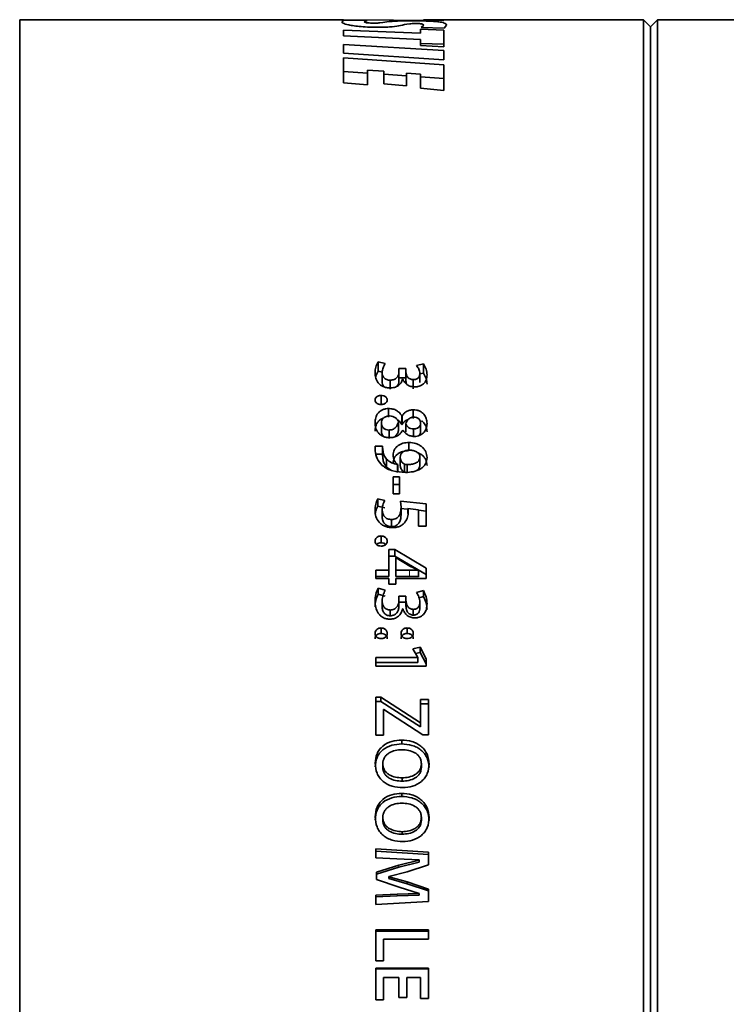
# Model space of a CAD drawing. Header units: millimetres. Extents: x 0 to 1118, y 0 to 864.
# Tile 4 of 85: x 87 to 104, y 180 to 203. Entities that reach past the tile are written whole.
import ezdxf

# ---------------------------------------------------------------- set-up
doc = ezdxf.new("R2010")
doc.units = ezdxf.units.MM

msp = doc.modelspace()

# ---------------------------------------------------------------- linework, layer by layer
at = {"color": 7, "linetype": 'Continuous', "lineweight": 35}
for p, q in [((94.86, 203.459), (87.277, 203.459)), ((87.277, 157.126), (87.277, 203.459)), ((94.814, 203.413), (94.863, 203.447)), ((97.207, 203.44), (94.86, 203.456)), ((94.863, 203.447), (95.407, 203.443)), ((101.877, 203.459), (96.733, 203.459)), ((96.733, 203.459), (96.866, 203.459)), ((96.866, 203.459), (97.207, 203.44)), ((102.043, 203.293), (101.877, 203.459)), ((101.877, 157.126), (101.877, 203.459)), ((102.21, 203.459), (102.043, 203.293)), ((105.141, 203.459), (102.21, 203.459)), ((102.21, 157.126), (102.21, 203.459)), ((94.86, 203.08), (94.86, 203.216)), ((94.86, 203.216), (96.657, 203.145)), ((95.407, 203.443), (95.338, 203.41)), ((96.657, 203.234), (97.208, 203.214)), ((96.657, 203.145), (96.657, 203.234)), ((96.672, 203.275), (96.735, 203.329)), ((97.214, 203.258), (96.672, 203.275)), ((97.207, 203.44), (97.207, 203.44)), ((97.208, 202.824), (97.208, 203.214)), ((97.266, 203.329), (97.214, 203.258)), ((102.043, 157.293), (102.043, 203.293)), ((96.656, 202.995), (94.86, 203.08)), ((96.656, 202.856), (96.656, 202.995)), ((94.86, 202.879), (97.208, 202.741)), ((94.86, 202.678), (94.86, 202.879)), ((97.208, 202.824), (96.656, 202.856)), ((96.657, 202.903), (97.208, 202.884)), ((97.207, 202.52), (94.86, 202.678)), ((94.86, 202.57), (97.208, 202.401)), ((94.86, 201.983), (94.86, 202.57)), ((97.208, 202.52), (97.208, 202.741)), ((97.208, 202.52), (97.207, 202.52)), ((97.208, 201.805), (97.208, 202.401)), ((94.86, 202.249), (95.42, 202.209)), ((95.42, 201.934), (95.42, 202.282)), ((95.799, 202.252), (95.42, 202.282)), ((95.799, 201.957), (95.799, 202.252)), ((95.799, 202.183), (96.328, 202.145)), ((96.328, 201.91), (96.328, 202.209)), ((96.658, 202.182), (96.328, 202.209)), ((96.658, 201.856), (96.658, 202.182)), ((96.658, 202.122), (97.208, 202.083)), ((95.42, 201.934), (94.86, 201.983)), ((96.328, 201.91), (95.799, 201.957)), ((97.208, 201.805), (96.658, 201.856)), ((95.835, 195.413), (95.671, 195.452)), ((95.671, 195.234), (95.671, 195.452)), ((96.727, 195.407), (96.567, 195.368)), ((96.727, 195.19), (96.727, 195.407)), ((95.762, 195.213), (95.671, 195.234)), ((95.761, 194.992), (95.761, 195.207)), ((96.319, 195.295), (96.154, 195.295)), ((96.154, 195.215), (96.154, 195.295)), ((96.154, 195), (96.154, 195.215)), ((96.319, 195.218), (96.319, 195.295)), ((96.319, 195.079), (96.319, 195.295)), ((96.319, 195.003), (96.319, 195.218)), ((96.727, 195.19), (96.644, 195.17)), ((96.644, 194.968), (96.644, 195.183)), ((95.952, 194.811), (95.952, 195.023)), ((96.319, 195.079), (96.154, 195.079)), ((96.24, 195.044), (96.244, 195.044)), ((96.319, 195.003), (96.319, 195.079)), ((96.491, 194.824), (96.491, 195.036)), ((95.737, 194.461), (95.737, 194.667)), ((95.911, 194.157), (95.911, 194.36)), ((96.491, 194.13), (96.491, 194.332)), ((95.744, 194.021), (95.744, 193.823)), ((96.146, 194.041), (96.146, 193.843)), ((96.227, 194.186), (96.221, 194.186)), ((96.221, 193.987), (96.221, 194.186)), ((96.227, 193.986), (96.227, 194.186)), ((96.313, 194.003), (96.313, 193.806)), ((96.661, 194.021), (96.661, 193.823)), ((95.922, 193.857), (95.922, 193.661)), ((96.227, 193.986), (96.221, 193.987)), ((96.242, 193.855), (96.247, 193.855)), ((96.493, 193.883), (96.493, 193.687)), ((96.388, 193.376), (96.388, 193.567)), ((95.773, 193.481), (95.596, 193.481)), ((95.596, 193.481), (95.599, 193.372)), ((95.771, 193.452), (95.771, 193.263)), ((95.777, 193.381), (95.773, 193.481)), ((95.773, 193.292), (95.596, 193.292)), ((95.777, 193.193), (95.773, 193.292)), ((95.865, 192.992), (95.865, 193.177)), ((96.184, 193.222), (96.184, 193.036)), ((96.645, 193.222), (96.645, 193.036)), ((95.964, 192.92), (95.865, 192.992)), ((96.125, 193.051), (96.123, 193.048)), ((96.123, 192.864), (96.123, 193.048)), ((96.125, 192.868), (96.125, 193.051)), ((96.282, 193.059), (96.282, 192.875)), ((96.346, 193.048), (96.346, 192.864)), ((96.168, 192.762), (96.018, 192.762)), ((96.018, 192.365), (96.018, 192.762)), ((96.168, 192.365), (96.168, 192.762)), ((96.168, 192.583), (96.018, 192.583)), ((95.824, 192.212), (95.66, 192.251)), ((95.66, 192.079), (95.66, 192.251)), ((96.018, 192.365), (96.168, 192.365)), ((96.795, 192.128), (96.193, 192.196)), ((96.193, 192.196), (96.204, 192.056)), ((95.824, 192.04), (95.66, 192.079)), ((95.761, 191.818), (95.761, 191.986)), ((96.351, 192.007), (96.193, 192.025)), ((96.204, 191.887), (96.204, 192.056)), ((96.366, 192.023), (96.611, 191.993)), ((96.366, 191.908), (96.366, 192.023)), ((96.611, 191.605), (96.611, 191.993)), ((96.795, 191.958), (96.611, 191.979)), ((96.795, 191.605), (96.795, 192.128)), ((95.979, 191.598), (95.979, 191.763)), ((96.611, 191.605), (96.795, 191.605)), ((95.737, 191.219), (95.737, 191.378)), ((96.06, 191.059), (95.916, 191.059)), ((95.916, 190.58), (95.916, 191.059)), ((96.795, 190.628), (96.06, 191.059)), ((96.06, 191.059), (96.06, 190.905)), ((96.06, 190.905), (95.916, 190.905)), ((96.795, 190.479), (96.06, 190.905)), ((96.083, 190.58), (96.083, 190.869)), ((96.083, 190.869), (96.087, 190.868)), ((96.087, 190.868), (96.411, 190.674)), ((95.611, 190.387), (95.611, 190.58)), ((95.916, 190.58), (95.611, 190.58)), ((95.916, 190.58), (95.916, 190.432)), ((96.405, 190.58), (96.083, 190.58)), ((96.083, 190.58), (96.083, 190.432)), ((96.411, 190.674), (96.611, 190.58)), ((96.611, 190.58), (96.611, 190.574)), ((96.611, 190.574), (96.611, 190.426)), ((96.795, 190.387), (96.795, 190.628)), ((95.916, 190.432), (95.611, 190.432)), ((95.611, 190.387), (95.916, 190.387)), ((95.916, 190.249), (95.916, 190.387)), ((96.405, 190.432), (96.083, 190.432)), ((96.083, 190.249), (96.083, 190.387)), ((96.083, 190.387), (96.795, 190.387)), ((95.835, 190.11), (95.671, 190.157)), ((95.671, 190.015), (95.671, 190.157)), ((95.916, 190.249), (96.083, 190.249)), ((96.727, 190.103), (96.567, 190.056)), ((96.727, 189.961), (96.727, 190.103)), ((95.835, 189.969), (95.671, 190.015)), ((95.761, 189.726), (95.761, 189.864)), ((96.319, 189.968), (96.154, 189.968)), ((96.154, 189.873), (96.154, 189.968)), ((96.154, 189.735), (96.154, 189.873)), ((96.319, 189.876), (96.319, 189.968)), ((96.319, 189.829), (96.319, 189.968)), ((96.319, 189.739), (96.319, 189.876)), ((96.727, 189.961), (96.627, 189.933)), ((95.952, 189.511), (95.952, 189.645)), ((96.319, 189.829), (96.154, 189.829)), ((96.24, 189.67), (96.244, 189.67)), ((96.319, 189.739), (96.319, 189.829)), ((96.491, 189.526), (96.491, 189.661)), ((96.644, 189.697), (96.644, 189.835)), ((95.736, 189.097), (95.736, 189.225)), ((96.346, 189.097), (96.346, 189.225)), ((96.653, 188.775), (96.483, 188.739)), ((96.483, 188.739), (96.593, 188.536)), ((96.795, 188.506), (96.653, 188.775)), ((96.653, 188.653), (96.653, 188.775)), ((96.593, 188.533), (95.611, 188.533)), ((95.611, 188.329), (95.611, 188.533)), ((96.653, 188.653), (96.542, 188.63)), ((96.593, 188.533), (96.593, 188.536)), ((96.593, 188.414), (96.593, 188.533)), ((96.795, 188.387), (96.653, 188.653)), ((96.795, 188.329), (96.795, 188.506)), ((96.593, 188.414), (95.611, 188.414)), ((95.611, 188.329), (96.795, 188.329)), ((95.734, 187.608), (95.611, 187.608)), ((95.611, 186.72), (95.611, 187.608)), ((96.656, 187.008), (95.734, 187.608)), ((95.734, 187.502), (95.734, 187.608)), ((96.846, 187.554), (96.661, 187.554)), ((96.661, 187.008), (96.661, 187.554)), ((96.846, 186.728), (96.846, 187.554)), ((95.734, 187.502), (95.611, 187.502)), ((96.656, 186.911), (95.734, 187.502)), ((95.795, 187.321), (95.803, 187.321)), ((95.795, 186.72), (95.795, 187.321)), ((95.803, 187.321), (96.716, 186.728)), ((96.846, 187.449), (96.661, 187.449)), ((96.661, 187.008), (96.656, 187.008)), ((96.656, 186.911), (96.656, 187.008)), ((96.661, 186.911), (96.656, 186.911)), ((96.661, 186.911), (96.661, 187.008)), ((95.611, 186.72), (95.795, 186.72)), ((96.716, 186.728), (96.846, 186.728)), ((96.219, 186.513), (96.219, 186.604)), ((95.777, 186.047), (95.777, 185.965)), ((96.68, 186.048), (96.68, 185.965)), ((96.232, 185.719), (96.232, 185.641)), ((96.219, 185.283), (96.219, 185.356)), ((95.777, 184.792), (95.777, 184.727)), ((96.68, 184.792), (96.68, 184.727)), ((96.232, 184.459), (96.232, 184.399)), ((96.844, 183.976), (95.611, 184.057)), ((95.611, 183.849), (95.611, 184.057)), ((96.844, 183.923), (95.611, 184.003)), ((96.844, 183.682), (96.844, 183.976)), ((95.611, 183.849), (96.105, 183.822)), ((96.151, 183.673), (95.626, 183.51)), ((96.105, 183.822), (96.629, 183.8)), ((96.629, 183.796), (96.151, 183.673)), ((96.629, 183.746), (96.151, 183.625)), ((96.346, 183.523), (96.844, 183.682)), ((96.629, 183.8), (96.629, 183.796)), ((96.629, 183.746), (96.629, 183.796)), ((96.151, 183.625), (95.626, 183.464)), ((95.626, 183.338), (95.626, 183.51)), ((95.919, 183.411), (96.346, 183.523)), ((95.919, 183.405), (95.919, 183.411)), ((95.919, 183.366), (95.919, 183.411)), ((96.348, 183.284), (95.919, 183.405)), ((95.919, 183.36), (95.919, 183.405)), ((95.626, 183.338), (96.158, 183.16)), ((95.919, 183.36), (95.919, 183.366)), ((96.348, 183.241), (95.919, 183.36)), ((96.844, 183.115), (96.348, 183.284)), ((96.348, 183.241), (96.348, 183.284)), ((96.844, 183.074), (96.348, 183.241)), ((96.113, 182.994), (95.611, 182.971)), ((95.611, 182.753), (95.611, 182.971)), ((96.113, 182.956), (95.611, 182.932)), ((96.629, 183.009), (96.113, 182.994)), ((96.629, 182.97), (96.113, 182.956)), ((96.158, 183.16), (96.629, 183.014)), ((96.629, 183.014), (96.629, 183.009)), ((96.629, 182.97), (96.629, 183.009)), ((96.844, 182.824), (96.844, 183.115)), ((95.611, 182.753), (96.844, 182.824)), ((96.846, 182.159), (95.611, 182.159)), ((95.611, 181.435), (95.611, 182.159)), ((96.846, 182.132), (95.611, 182.132)), ((96.846, 181.941), (96.846, 182.159)), ((95.795, 181.941), (96.846, 181.941)), ((95.795, 181.435), (95.795, 181.941)), ((95.611, 181.435), (95.795, 181.435)), ((96.846, 181.262), (95.611, 181.262)), ((95.611, 180.525), (95.611, 181.262)), ((96.846, 181.248), (95.611, 181.248)), ((96.846, 180.552), (96.846, 181.262)), ((95.795, 180.525), (95.795, 181.044)), ((95.795, 181.044), (96.154, 181.044)), ((96.154, 180.58), (96.154, 181.044)), ((96.337, 180.58), (96.337, 181.044)), ((96.337, 181.044), (96.661, 181.044)), ((96.661, 180.552), (96.661, 181.044)), ((95.611, 180.525), (95.795, 180.525)), ((96.154, 180.58), (96.337, 180.58)), ((96.661, 180.552), (96.846, 180.552))]:
    msp.add_line(p, q, dxfattribs=at)
at = {"color": 7, "linetype": 'Continuous', "lineweight": 18}
for p, q in [((95.777, 193.193), (95.777, 193.381)), ((96.405, 190.58), (96.405, 190.432)), ((96.151, 183.625), (96.151, 183.673)), ((96.113, 182.956), (96.113, 182.994))]:
    msp.add_line(p, q, dxfattribs=at)
at = {"color": 7, "linetype": 'Continuous', "lineweight": 35}
for points, knots in [([(95.705, 203.282), (95.628, 203.282), (95.472, 203.284), (95.262, 203.296), (95.093, 203.315), (94.934, 203.344), (94.831, 203.38), (94.819, 203.402), (94.814, 203.413)], [0, 0, 0, 0, 0.1250973, 0.2501961, 0.3698144, 0.5003975, 0.7500006, 1, 1, 1, 1]), ([(95.338, 203.41), (95.343, 203.403), (95.349, 203.395), (95.414, 203.386), (95.459, 203.382), (95.517, 203.379), (95.562, 203.379), (95.585, 203.378)], [0, 0, 0, 0, 0.499251, 0.631329, 0.749973, 0.874997, 1, 1, 1, 1]), ([(95.585, 203.378), (95.598, 203.379), (95.624, 203.379), (95.669, 203.381), (95.797, 203.393), (95.867, 203.409), (96.01, 203.422), (96.119, 203.428), (96.259, 203.432), (96.362, 203.432), (96.414, 203.433)], [0, 0, 0, 0, 0.03119, 0.062414, 0.124823, 0.500344, 0.62552, 0.75049, 0.875209, 1, 1, 1, 1]), ([(96.541, 203.37), (96.528, 203.37), (96.502, 203.37), (96.454, 203.368), (96.315, 203.355), (96.23, 203.327), (96.046, 203.297), (95.863, 203.283), (95.758, 203.282), (95.705, 203.282)], [0, 0, 0, 0, 0.031276, 0.062558, 0.125026, 0.500838, 0.750268, 0.875115, 1, 1, 1, 1]), ([(96.414, 203.433), (96.489, 203.432), (96.639, 203.432), (96.844, 203.427), (97.009, 203.418), (97.159, 203.402), (97.251, 203.374), (97.261, 203.344), (97.266, 203.329)], [0, 0, 0, 0, 0.125093, 0.250185, 0.369483, 0.500371, 0.74998, 1, 1, 1, 1]), ([(96.735, 203.329), (96.733, 203.338), (96.73, 203.35), (96.689, 203.361), (96.662, 203.365), (96.632, 203.368), (96.604, 203.369), (96.574, 203.37), (96.552, 203.37), (96.541, 203.37)], [0, 0, 0, 0, 0.499876, 0.636564, 0.749926, 0.813835, 0.874948, 0.937451, 1, 1, 1, 1]), ([(95.671, 195.452), (95.648, 195.412), (95.601, 195.332), (95.597, 195.243), (95.594, 195.199)], [0, 0, 0, 0, 0.4994072, 1, 1, 1, 1]), ([(95.761, 195.207), (95.765, 195.243), (95.773, 195.316), (95.814, 195.381), (95.835, 195.413)], [0, 0, 0, 0, 0.499993, 1, 1, 1, 1]), ([(96.812, 195.146), (96.809, 195.192), (96.803, 195.284), (96.752, 195.366), (96.727, 195.407)], [0, 0, 0, 0, 0.500656, 1, 1, 1, 1]), ([(95.594, 195.199), (95.597, 195.157), (95.603, 195.074), (95.652, 194.974), (95.721, 194.908), (95.786, 194.87), (95.862, 194.846), (95.916, 194.843), (95.943, 194.841)], [0, 0, 0, 0, 0.250301, 0.499767, 0.624896, 0.749905, 0.874919, 1, 1, 1, 1]), ([(95.671, 195.234), (95.645, 195.195), (95.616, 195.149), (95.61, 195.099), (95.609, 195.092)], [0, 0, 0, 0, 0.859359, 1, 1, 1, 1]), ([(95.952, 195.023), (95.938, 195.023), (95.909, 195.024), (95.868, 195.037), (95.833, 195.056), (95.793, 195.088), (95.767, 195.141), (95.763, 195.185), (95.761, 195.207)], [0, 0, 0, 0, 0.125673, 0.248637, 0.378729, 0.500454, 0.74965, 1, 1, 1, 1]), ([(96.154, 195.215), (96.154, 195.203), (96.153, 195.18), (96.141, 195.135), (96.116, 195.092), (96.078, 195.056), (96.028, 195.03), (95.982, 195.026), (95.952, 195.023)], [0, 0, 0, 0, 0.1254176, 0.2507437, 0.5007604, 0.6258161, 0.7509241, 1, 1, 1, 1]), ([(96.491, 195.036), (96.478, 195.037), (96.451, 195.039), (96.413, 195.052), (96.38, 195.071), (96.35, 195.106), (96.325, 195.155), (96.321, 195.197), (96.319, 195.218)], [0, 0, 0, 0, 0.1251918, 0.2500834, 0.3749628, 0.499955, 0.7499853, 1, 1, 1, 1]), ([(96.644, 195.183), (96.643, 195.165), (96.64, 195.13), (96.619, 195.088), (96.587, 195.062), (96.558, 195.047), (96.526, 195.038), (96.503, 195.037), (96.491, 195.036)], [0, 0, 0, 0, 0.251646, 0.497691, 0.625603, 0.749964, 0.875239, 1, 1, 1, 1]), ([(96.567, 195.368), (96.589, 195.339), (96.632, 195.281), (96.64, 195.215), (96.644, 195.183)], [0, 0, 0, 0, 0.509154, 1, 1, 1, 1]), ([(96.812, 194.932), (96.809, 194.978), (96.803, 195.068), (96.752, 195.149), (96.727, 195.19)], [0, 0, 0, 0, 0.500213, 1, 1, 1, 1]), ([(95.807, 194.866), (95.806, 194.867), (95.786, 194.883), (95.768, 194.928), (95.764, 194.971), (95.761, 194.992)], [0, 0, 0, 0, 0.017944, 0.508334, 1, 1, 1, 1]), ([(95.943, 194.841), (95.979, 194.844), (96.034, 194.848), (96.099, 194.873), (96.156, 194.907), (96.213, 194.963), (96.231, 195.017), (96.24, 195.044)], [0, 0, 0, 0, 0.24984, 0.374735, 0.500308, 0.75007, 1, 1, 1, 1]), ([(96.154, 195), (96.153, 194.977), (96.15, 194.936), (96.124, 194.899), (96.113, 194.883)], [0, 0, 0, 0, 0.5507759, 1, 1, 1, 1]), ([(96.244, 195.044), (96.256, 195.02), (96.28, 194.973), (96.343, 194.913), (96.431, 194.874), (96.496, 194.87), (96.529, 194.867)], [0, 0, 0, 0, 0.250584, 0.500407, 0.750072, 1, 1, 1, 1]), ([(96.338, 194.925), (96.334, 194.931), (96.326, 194.946), (96.321, 194.972), (96.32, 194.993), (96.319, 195.003)], [0, 0, 0, 0, 0.226502, 0.613234, 1, 1, 1, 1]), ([(96.529, 194.867), (96.54, 194.868), (96.562, 194.868), (96.604, 194.874), (96.655, 194.888), (96.708, 194.918), (96.765, 194.968), (96.804, 195.047), (96.809, 195.113), (96.812, 195.146)], [0, 0, 0, 0, 0.062664, 0.1253021, 0.2503157, 0.375344, 0.5004202, 0.7497134, 1, 1, 1, 1]), ([(95.737, 194.667), (95.728, 194.667), (95.71, 194.666), (95.683, 194.661), (95.658, 194.652), (95.635, 194.639), (95.617, 194.623), (95.599, 194.598), (95.596, 194.576), (95.594, 194.562)], [0, 0, 0, 0, 0.125264, 0.250383, 0.375722, 0.50054, 0.628027, 0.750595, 1, 1, 1, 1]), ([(95.594, 194.562), (95.596, 194.547), (95.598, 194.525), (95.616, 194.5), (95.635, 194.484), (95.657, 194.47), (95.691, 194.459), (95.719, 194.457), (95.737, 194.456)], [0, 0, 0, 0, 0.249655, 0.372598, 0.49992, 0.62508, 0.750305, 1, 1, 1, 1]), ([(95.88, 194.561), (95.879, 194.569), (95.878, 194.583), (95.87, 194.604), (95.857, 194.623), (95.839, 194.639), (95.816, 194.652), (95.783, 194.664), (95.755, 194.666), (95.737, 194.667)], [0, 0, 0, 0, 0.125205, 0.250227, 0.374454, 0.500244, 0.624773, 0.75035, 1, 1, 1, 1]), ([(95.737, 194.456), (95.746, 194.456), (95.765, 194.457), (95.791, 194.462), (95.817, 194.47), (95.839, 194.483), (95.858, 194.499), (95.875, 194.525), (95.878, 194.547), (95.88, 194.561)], [0, 0, 0, 0, 0.125294, 0.250458, 0.376148, 0.500675, 0.625762, 0.750838, 1, 1, 1, 1]), ([(95.911, 194.36), (95.887, 194.359), (95.838, 194.356), (95.77, 194.333), (95.711, 194.298), (95.647, 194.238), (95.603, 194.144), (95.597, 194.066), (95.594, 194.027)], [0, 0, 0, 0, 0.125061, 0.250077, 0.375164, 0.500297, 0.749647, 1, 1, 1, 1]), ([(96.221, 194.186), (96.214, 194.199), (96.2, 194.223), (96.163, 194.268), (96.104, 194.317), (96.012, 194.354), (95.945, 194.358), (95.911, 194.36)], [0, 0, 0, 0, 0.125364, 0.250661, 0.500506, 0.750006, 1, 1, 1, 1]), ([(96.491, 194.332), (96.477, 194.331), (96.448, 194.33), (96.393, 194.319), (96.33, 194.294), (96.268, 194.246), (96.24, 194.206), (96.227, 194.186)], [0, 0, 0, 0, 0.125227, 0.250355, 0.500018, 0.749805, 1, 1, 1, 1]), ([(96.812, 194.012), (96.809, 194.05), (96.802, 194.127), (96.751, 194.216), (96.689, 194.274), (96.63, 194.307), (96.562, 194.327), (96.515, 194.33), (96.491, 194.332)], [0, 0, 0, 0, 0.250121, 0.499604, 0.627774, 0.749795, 0.87483, 1, 1, 1, 1]), ([(95.794, 194.136), (95.787, 194.134), (95.756, 194.125), (95.711, 194.096), (95.647, 194.038), (95.603, 193.945), (95.597, 193.868), (95.594, 193.829)], [0, 0, 0, 0, 0.054587, 0.213231, 0.371428, 0.685382, 1, 1, 1, 1]), ([(95.594, 194.027), (95.597, 193.985), (95.603, 193.902), (95.656, 193.803), (95.725, 193.739), (95.79, 193.704), (95.863, 193.683), (95.915, 193.681), (95.941, 193.679)], [0, 0, 0, 0, 0.250223, 0.49959, 0.627397, 0.749712, 0.874796, 1, 1, 1, 1]), ([(95.744, 194.021), (95.747, 194.042), (95.75, 194.074), (95.772, 194.113), (95.795, 194.139), (95.825, 194.16), (95.859, 194.175), (95.898, 194.185), (95.924, 194.186), (95.937, 194.186)], [0, 0, 0, 0, 0.249708, 0.377143, 0.499782, 0.625655, 0.749894, 0.874854, 1, 1, 1, 1]), ([(95.922, 193.857), (95.897, 193.859), (95.859, 193.862), (95.816, 193.884), (95.78, 193.913), (95.757, 193.951), (95.746, 193.99), (95.745, 194.011), (95.744, 194.021)], [0, 0, 0, 0, 0.249269, 0.373334, 0.499694, 0.749083, 0.874348, 1, 1, 1, 1]), ([(96.146, 194.041), (96.128, 193.996), (96.104, 193.939), (96.044, 193.889), (95.995, 193.863), (95.951, 193.859), (95.922, 193.857)], [0, 0, 0, 0, 0.499342, 0.626186, 0.750272, 1, 1, 1, 1]), ([(95.937, 194.186), (95.962, 194.184), (96.012, 194.18), (96.076, 194.146), (96.113, 194.105), (96.135, 194.069), (96.142, 194.05), (96.146, 194.041)], [0, 0, 0, 0, 0.249629, 0.499113, 0.749109, 0.874516, 1, 1, 1, 1]), ([(96.221, 193.987), (96.206, 194.011), (96.179, 194.055), (96.133, 194.088), (96.111, 194.103)], [0, 0, 0, 0, 0.539441, 1, 1, 1, 1]), ([(96.373, 194.105), (96.359, 194.101), (96.319, 194.087), (96.268, 194.045), (96.241, 194.006), (96.227, 193.986)], [0, 0, 0, 0, 0.212286, 0.606505, 1, 1, 1, 1]), ([(96.313, 194.003), (96.329, 194.041), (96.349, 194.088), (96.399, 194.131), (96.429, 194.148), (96.464, 194.158), (96.488, 194.159), (96.5, 194.16)], [0, 0, 0, 0, 0.498798, 0.627826, 0.749361, 0.874573, 1, 1, 1, 1]), ([(96.493, 193.883), (96.472, 193.885), (96.43, 193.888), (96.376, 193.916), (96.335, 193.956), (96.32, 193.987), (96.313, 194.003)], [0, 0, 0, 0, 0.249915, 0.499416, 0.749627, 1, 1, 1, 1]), ([(96.661, 194.021), (96.66, 194.003), (96.657, 193.975), (96.638, 193.941), (96.61, 193.913), (96.57, 193.894), (96.527, 193.884), (96.504, 193.883), (96.493, 193.883)], [0, 0, 0, 0, 0.249941, 0.379276, 0.500151, 0.749509, 0.874686, 1, 1, 1, 1]), ([(96.5, 194.16), (96.522, 194.158), (96.556, 194.156), (96.595, 194.138), (96.62, 194.121), (96.64, 194.099), (96.657, 194.066), (96.66, 194.039), (96.661, 194.021)], [0, 0, 0, 0, 0.249309, 0.374863, 0.499716, 0.621424, 0.749937, 1, 1, 1, 1]), ([(96.517, 193.708), (96.539, 193.709), (96.584, 193.711), (96.646, 193.733), (96.7, 193.765), (96.761, 193.818), (96.803, 193.905), (96.809, 193.976), (96.812, 194.012)], [0, 0, 0, 0, 0.125082, 0.250109, 0.375262, 0.500371, 0.749661, 1, 1, 1, 1]), ([(96.812, 193.815), (96.808, 193.852), (96.802, 193.928), (96.752, 194.017), (96.703, 194.058), (96.686, 194.072)], [0, 0, 0, 0, 0.3975732, 0.7950555, 1, 1, 1, 1]), ([(95.797, 193.705), (95.795, 193.707), (95.774, 193.723), (95.757, 193.754), (95.746, 193.793), (95.745, 193.813), (95.744, 193.823)], [0, 0, 0, 0, 0.0649457, 0.5316853, 0.765546, 1, 1, 1, 1]), ([(95.941, 193.679), (95.974, 193.681), (96.04, 193.686), (96.129, 193.725), (96.199, 193.783), (96.227, 193.831), (96.242, 193.855)], [0, 0, 0, 0, 0.250055, 0.499634, 0.749731, 1, 1, 1, 1]), ([(96.146, 193.843), (96.138, 193.821), (96.121, 193.776), (96.083, 193.727), (96.053, 193.699), (96.039, 193.692), (96.037, 193.691)], [0, 0, 0, 0, 0.387299, 0.774863, 0.971489, 1, 1, 1, 1]), ([(96.247, 193.855), (96.261, 193.835), (96.29, 193.795), (96.353, 193.747), (96.431, 193.714), (96.488, 193.71), (96.517, 193.708)], [0, 0, 0, 0, 0.250456, 0.500346, 0.750254, 1, 1, 1, 1]), ([(96.661, 193.823), (96.659, 193.806), (96.656, 193.778), (96.639, 193.745), (96.624, 193.732), (96.617, 193.726)], [0, 0, 0, 0, 0.503805, 0.765052, 1, 1, 1, 1]), ([(96.388, 193.567), (96.34, 193.563), (96.267, 193.558), (96.18, 193.524), (96.123, 193.487), (96.076, 193.442), (96.031, 193.371), (96.024, 193.311), (96.019, 193.271)], [0, 0, 0, 0, 0.249791, 0.375193, 0.500142, 0.625091, 0.750466, 1, 1, 1, 1]), ([(96.812, 193.213), (96.806, 193.259), (96.798, 193.329), (96.746, 193.412), (96.693, 193.466), (96.627, 193.51), (96.528, 193.554), (96.444, 193.562), (96.388, 193.567)], [0, 0, 0, 0, 0.249738, 0.375203, 0.500134, 0.62537, 0.750564, 1, 1, 1, 1]), ([(95.599, 193.372), (95.609, 193.309), (95.628, 193.184), (95.717, 193.081), (95.762, 193.029)], [0, 0, 0, 0, 0.500637, 1, 1, 1, 1]), ([(95.865, 193.177), (95.842, 193.208), (95.795, 193.271), (95.783, 193.344), (95.777, 193.381)], [0, 0, 0, 0, 0.499616, 1, 1, 1, 1]), ([(96.388, 193.376), (96.34, 193.372), (96.267, 193.367), (96.18, 193.333), (96.123, 193.298), (96.076, 193.253), (96.031, 193.183), (96.024, 193.124), (96.019, 193.085)], [0, 0, 0, 0, 0.251462, 0.377396, 0.502584, 0.62734, 0.752196, 1, 1, 1, 1]), ([(96.184, 193.222), (96.187, 193.245), (96.191, 193.279), (96.218, 193.32), (96.256, 193.353), (96.306, 193.375), (96.359, 193.385), (96.387, 193.387), (96.401, 193.387)], [0, 0, 0, 0, 0.24958, 0.374887, 0.499864, 0.749268, 0.874572, 1, 1, 1, 1]), ([(96.401, 193.387), (96.43, 193.386), (96.489, 193.382), (96.557, 193.356), (96.601, 193.323), (96.626, 193.293), (96.639, 193.264), (96.644, 193.24), (96.645, 193.228), (96.645, 193.222)], [0, 0, 0, 0, 0.250113, 0.499498, 0.624673, 0.749704, 0.874666, 0.937325, 1, 1, 1, 1]), ([(96.812, 193.027), (96.806, 193.073), (96.798, 193.142), (96.746, 193.223), (96.687, 193.286), (96.627, 193.312), (96.592, 193.328)], [0, 0, 0, 0, 0.367108, 0.551977, 0.736621, 1, 1, 1, 1]), ([(95.865, 192.992), (95.842, 193.023), (95.795, 193.085), (95.783, 193.157), (95.777, 193.193)], [0, 0, 0, 0, 0.5002637, 1, 1, 1, 1]), ([(96.123, 193.048), (96.073, 193.06), (95.973, 193.083), (95.901, 193.146), (95.865, 193.177)], [0, 0, 0, 0, 0.500617, 1, 1, 1, 1]), ([(96.019, 193.271), (96.023, 193.231), (96.029, 193.169), (96.073, 193.095), (96.108, 193.066), (96.125, 193.051)], [0, 0, 0, 0, 0.499464, 0.749783, 1, 1, 1, 1]), ([(96.282, 193.059), (96.267, 193.069), (96.236, 193.088), (96.205, 193.129), (96.19, 193.167), (96.185, 193.198), (96.184, 193.214), (96.184, 193.222)], [0, 0, 0, 0, 0.249673, 0.499558, 0.749451, 0.874701, 1, 1, 1, 1]), ([(96.306, 192.865), (96.367, 192.868), (96.49, 192.874), (96.635, 192.927), (96.728, 192.996), (96.795, 193.084), (96.805, 193.161), (96.812, 193.213)], [0, 0, 0, 0, 0.250459, 0.50017, 0.625422, 0.750604, 1, 1, 1, 1]), ([(96.645, 193.222), (96.644, 193.208), (96.641, 193.179), (96.622, 193.14), (96.59, 193.106), (96.532, 193.074), (96.449, 193.051), (96.38, 193.049), (96.346, 193.048)], [0, 0, 0, 0, 0.125122, 0.250094, 0.369769, 0.499916, 0.749736, 1, 1, 1, 1]), ([(95.762, 193.029), (95.8, 193.002), (95.874, 192.948), (96.058, 192.879), (96.207, 192.871), (96.306, 192.865)], [0, 0, 0, 0, 0.2500811, 0.5004363, 1, 1, 1, 1]), ([(96.282, 192.875), (96.267, 192.885), (96.236, 192.904), (96.205, 192.944), (96.19, 192.981), (96.185, 193.012), (96.184, 193.028), (96.184, 193.036)], [0, 0, 0, 0, 0.25087, 0.500967, 0.750311, 0.875147, 1, 1, 1, 1]), ([(96.346, 193.048), (96.335, 193.048), (96.313, 193.049), (96.292, 193.055), (96.282, 193.059)], [0, 0, 0, 0, 0.501081, 1, 1, 1, 1]), ([(96.346, 192.864), (96.335, 192.865), (96.313, 192.865), (96.292, 192.872), (96.282, 192.875)], [0, 0, 0, 0, 0.501405, 1, 1, 1, 1]), ([(96.645, 193.036), (96.644, 193.022), (96.641, 192.994), (96.622, 192.955), (96.598, 192.928), (96.58, 192.918), (96.575, 192.916)], [0, 0, 0, 0, 0.303494, 0.607159, 0.899031, 1, 1, 1, 1]), ([(95.66, 192.251), (95.64, 192.207), (95.601, 192.121), (95.596, 192.027), (95.594, 191.98)], [0, 0, 0, 0, 0.499629, 1, 1, 1, 1]), ([(95.761, 191.986), (95.764, 192.026), (95.77, 192.104), (95.806, 192.176), (95.824, 192.212)], [0, 0, 0, 0, 0.5001009, 1, 1, 1, 1]), ([(95.594, 191.98), (95.598, 191.93), (95.606, 191.831), (95.671, 191.714), (95.753, 191.643), (95.826, 191.602), (95.909, 191.578), (95.967, 191.575), (95.996, 191.573)], [0, 0, 0, 0, 0.250159, 0.499333, 0.624502, 0.749622, 0.874771, 1, 1, 1, 1]), ([(95.66, 192.079), (95.638, 192.036), (95.611, 191.982), (95.606, 191.923), (95.605, 191.91)], [0, 0, 0, 0, 0.779914, 1, 1, 1, 1]), ([(95.979, 191.763), (95.948, 191.766), (95.9, 191.771), (95.846, 191.802), (95.805, 191.842), (95.769, 191.905), (95.764, 191.959), (95.761, 191.986)], [0, 0, 0, 0, 0.249457, 0.375014, 0.499941, 0.749816, 1, 1, 1, 1]), ([(96.204, 192.056), (96.203, 192.023), (96.2, 191.957), (96.176, 191.875), (96.134, 191.82), (96.09, 191.786), (96.037, 191.766), (95.998, 191.764), (95.979, 191.763)], [0, 0, 0, 0, 0.250495, 0.500311, 0.625289, 0.750169, 0.874965, 1, 1, 1, 1]), ([(96.296, 191.701), (96.319, 191.74), (96.365, 191.818), (96.369, 191.905), (96.371, 191.948)], [0, 0, 0, 0, 0.499256, 1, 1, 1, 1]), ([(96.371, 191.948), (96.371, 191.961), (96.371, 191.986), (96.368, 192.01), (96.366, 192.023)], [0, 0, 0, 0, 0.500008, 1, 1, 1, 1]), ([(95.979, 191.598), (95.948, 191.601), (95.9, 191.606), (95.847, 191.636), (95.805, 191.676), (95.769, 191.738), (95.764, 191.791), (95.761, 191.818)], [0, 0, 0, 0, 0.251318, 0.37737, 0.502335, 0.751335, 1, 1, 1, 1]), ([(96.204, 191.887), (96.203, 191.854), (96.2, 191.789), (96.176, 191.709), (96.133, 191.654), (96.09, 191.621), (96.037, 191.601), (95.998, 191.599), (95.979, 191.598)], [0, 0, 0, 0, 0.249206, 0.498009, 0.622892, 0.748153, 0.873825, 1, 1, 1, 1]), ([(95.996, 191.573), (96.01, 191.573), (96.039, 191.574), (96.097, 191.581), (96.167, 191.6), (96.242, 191.641), (96.278, 191.681), (96.296, 191.701)], [0, 0, 0, 0, 0.125279, 0.250504, 0.500444, 0.750298, 1, 1, 1, 1]), ([(95.737, 191.378), (95.728, 191.378), (95.71, 191.377), (95.683, 191.371), (95.658, 191.361), (95.635, 191.347), (95.617, 191.329), (95.599, 191.3), (95.596, 191.276), (95.594, 191.26)], [0, 0, 0, 0, 0.125264, 0.250383, 0.375722, 0.50054, 0.628027, 0.750595, 1, 1, 1, 1]), ([(95.594, 191.26), (95.596, 191.244), (95.598, 191.219), (95.616, 191.191), (95.635, 191.173), (95.657, 191.158), (95.691, 191.145), (95.719, 191.143), (95.737, 191.141)], [0, 0, 0, 0, 0.249655, 0.372598, 0.49992, 0.62508, 0.750305, 1, 1, 1, 1]), ([(95.88, 191.26), (95.879, 191.268), (95.878, 191.284), (95.87, 191.307), (95.857, 191.329), (95.839, 191.347), (95.816, 191.361), (95.783, 191.375), (95.755, 191.377), (95.737, 191.378)], [0, 0, 0, 0, 0.125205, 0.250227, 0.374454, 0.500244, 0.624773, 0.75035, 1, 1, 1, 1]), ([(95.737, 191.141), (95.746, 191.142), (95.765, 191.143), (95.791, 191.148), (95.817, 191.158), (95.839, 191.172), (95.858, 191.19), (95.875, 191.219), (95.878, 191.244), (95.88, 191.26)], [0, 0, 0, 0, 0.1252941, 0.2504577, 0.376148, 0.5006748, 0.6257625, 0.7508383, 1, 1, 1, 1]), ([(95.737, 191.219), (95.719, 191.217), (95.682, 191.214), (95.645, 191.197), (95.631, 191.182), (95.629, 191.18)], [0, 0, 0, 0, 0.456102, 0.909338, 1, 1, 1, 1]), ([(95.846, 191.18), (95.843, 191.182), (95.835, 191.191), (95.816, 191.202), (95.783, 191.215), (95.755, 191.217), (95.737, 191.219)], [0, 0, 0, 0, 0.093659, 0.318691, 0.546471, 1, 1, 1, 1]), ([(96.611, 190.574), (96.576, 190.576), (96.508, 190.58), (96.439, 190.58), (96.405, 190.58)], [0, 0, 0, 0, 0.5, 1, 1, 1, 1]), ([(96.611, 190.426), (96.576, 190.428), (96.508, 190.432), (96.439, 190.432), (96.405, 190.432)], [0, 0, 0, 0, 0.49999, 1, 1, 1, 1]), ([(95.671, 190.157), (95.648, 190.108), (95.601, 190.012), (95.597, 189.907), (95.594, 189.854)], [0, 0, 0, 0, 0.499407, 1, 1, 1, 1]), ([(95.761, 189.864), (95.765, 189.907), (95.773, 189.993), (95.814, 190.071), (95.835, 190.11)], [0, 0, 0, 0, 0.499993, 1, 1, 1, 1]), ([(96.812, 189.792), (96.809, 189.846), (96.803, 189.955), (96.752, 190.053), (96.727, 190.103)], [0, 0, 0, 0, 0.500656, 1, 1, 1, 1]), ([(95.671, 190.015), (95.648, 189.967), (95.602, 189.873), (95.597, 189.769), (95.594, 189.717)], [0, 0, 0, 0, 0.4998, 1, 1, 1, 1]), ([(95.594, 189.854), (95.597, 189.805), (95.603, 189.706), (95.652, 189.587), (95.721, 189.51), (95.786, 189.464), (95.862, 189.435), (95.916, 189.432), (95.943, 189.43)], [0, 0, 0, 0, 0.250301, 0.499767, 0.624896, 0.749905, 0.874919, 1, 1, 1, 1]), ([(95.952, 189.645), (95.938, 189.646), (95.909, 189.647), (95.868, 189.662), (95.833, 189.684), (95.793, 189.723), (95.767, 189.786), (95.763, 189.838), (95.761, 189.864)], [0, 0, 0, 0, 0.125673, 0.248637, 0.378729, 0.500454, 0.74965, 1, 1, 1, 1]), ([(96.154, 189.873), (96.154, 189.86), (96.153, 189.832), (96.141, 189.779), (96.116, 189.728), (96.078, 189.685), (96.028, 189.654), (95.982, 189.649), (95.952, 189.645)], [0, 0, 0, 0, 0.125418, 0.250744, 0.50076, 0.625816, 0.750924, 1, 1, 1, 1]), ([(96.491, 189.661), (96.478, 189.662), (96.451, 189.665), (96.413, 189.679), (96.38, 189.703), (96.35, 189.744), (96.325, 189.802), (96.321, 189.852), (96.319, 189.876)], [0, 0, 0, 0, 0.1251918, 0.2500834, 0.3749628, 0.499955, 0.7499853, 1, 1, 1, 1]), ([(96.567, 190.056), (96.589, 190.021), (96.632, 189.952), (96.64, 189.874), (96.644, 189.835)], [0, 0, 0, 0, 0.509154, 1, 1, 1, 1]), ([(96.812, 189.655), (96.809, 189.709), (96.803, 189.816), (96.752, 189.913), (96.727, 189.961)], [0, 0, 0, 0, 0.500213, 1, 1, 1, 1]), ([(95.952, 189.511), (95.938, 189.511), (95.909, 189.512), (95.868, 189.527), (95.833, 189.549), (95.793, 189.587), (95.767, 189.649), (95.763, 189.7), (95.761, 189.726)], [0, 0, 0, 0, 0.126718, 0.250503, 0.381091, 0.502886, 0.75112, 1, 1, 1, 1]), ([(95.943, 189.43), (95.979, 189.434), (96.034, 189.439), (96.099, 189.468), (96.156, 189.508), (96.213, 189.575), (96.231, 189.638), (96.24, 189.67)], [0, 0, 0, 0, 0.24984, 0.374735, 0.500308, 0.75007, 1, 1, 1, 1]), ([(96.154, 189.735), (96.152, 189.709), (96.148, 189.655), (96.116, 189.592), (96.078, 189.55), (96.027, 189.519), (95.982, 189.514), (95.952, 189.511)], [0, 0, 0, 0, 0.248757, 0.498031, 0.623166, 0.748853, 1, 1, 1, 1]), ([(96.244, 189.67), (96.256, 189.642), (96.28, 189.586), (96.343, 189.515), (96.431, 189.469), (96.496, 189.464), (96.529, 189.461)], [0, 0, 0, 0, 0.250584, 0.5004073, 0.7500719, 1, 1, 1, 1]), ([(96.491, 189.526), (96.478, 189.528), (96.451, 189.53), (96.413, 189.544), (96.38, 189.567), (96.35, 189.608), (96.331, 189.654), (96.32, 189.702), (96.32, 189.726), (96.319, 189.739)], [0, 0, 0, 0, 0.126199, 0.25187, 0.377096, 0.501929, 0.750911, 0.87545, 1, 1, 1, 1]), ([(96.644, 189.835), (96.643, 189.814), (96.64, 189.772), (96.619, 189.722), (96.587, 189.691), (96.558, 189.674), (96.526, 189.663), (96.503, 189.662), (96.491, 189.661)], [0, 0, 0, 0, 0.251646, 0.497691, 0.625603, 0.749964, 0.875239, 1, 1, 1, 1]), ([(96.644, 189.697), (96.643, 189.677), (96.64, 189.636), (96.619, 189.586), (96.587, 189.556), (96.558, 189.539), (96.526, 189.528), (96.503, 189.527), (96.491, 189.526)], [0, 0, 0, 0, 0.250152, 0.495249, 0.623239, 0.748088, 0.874209, 1, 1, 1, 1]), ([(96.529, 189.461), (96.54, 189.462), (96.562, 189.462), (96.604, 189.469), (96.655, 189.486), (96.708, 189.521), (96.765, 189.58), (96.804, 189.674), (96.809, 189.752), (96.812, 189.792)], [0, 0, 0, 0, 0.062664, 0.125302, 0.250316, 0.375344, 0.50042, 0.749713, 1, 1, 1, 1]), ([(95.736, 189.225), (95.727, 189.225), (95.709, 189.224), (95.673, 189.216), (95.641, 189.198), (95.617, 189.173), (95.599, 189.143), (95.596, 189.118), (95.594, 189.101)], [0, 0, 0, 0, 0.125422, 0.250694, 0.499948, 0.625167, 0.750371, 1, 1, 1, 1]), ([(95.88, 189.101), (95.879, 189.109), (95.878, 189.126), (95.87, 189.151), (95.857, 189.173), (95.838, 189.192), (95.816, 189.207), (95.782, 189.222), (95.755, 189.224), (95.736, 189.225)], [0, 0, 0, 0, 0.1251829, 0.250164, 0.3745322, 0.5002414, 0.6247225, 0.750368, 1, 1, 1, 1]), ([(96.346, 189.225), (96.337, 189.225), (96.319, 189.224), (96.292, 189.218), (96.267, 189.208), (96.245, 189.192), (96.227, 189.173), (96.209, 189.143), (96.206, 189.118), (96.204, 189.101)], [0, 0, 0, 0, 0.125304, 0.250458, 0.375494, 0.500679, 0.626191, 0.750747, 1, 1, 1, 1]), ([(96.49, 189.101), (96.489, 189.109), (96.488, 189.126), (96.48, 189.151), (96.467, 189.173), (96.448, 189.192), (96.426, 189.207), (96.392, 189.222), (96.365, 189.224), (96.346, 189.225)], [0, 0, 0, 0, 0.125183, 0.250164, 0.374532, 0.500241, 0.624723, 0.750368, 1, 1, 1, 1]), ([(95.594, 189.101), (95.596, 189.084), (95.599, 189.059), (95.616, 189.029), (95.635, 189.01), (95.657, 188.994), (95.69, 188.98), (95.718, 188.978), (95.736, 188.977)], [0, 0, 0, 0, 0.249582, 0.374737, 0.499897, 0.625083, 0.750318, 1, 1, 1, 1]), ([(95.736, 189.097), (95.718, 189.095), (95.681, 189.093), (95.641, 189.07), (95.617, 189.046), (95.604, 189.023), (95.596, 188.999), (95.595, 188.983), (95.594, 188.974)], [0, 0, 0, 0, 0.2514712, 0.501444, 0.6265019, 0.7511417, 0.8755513, 1, 1, 1, 1]), ([(95.736, 188.977), (95.745, 188.977), (95.764, 188.978), (95.791, 188.984), (95.816, 188.994), (95.839, 189.009), (95.857, 189.028), (95.876, 189.058), (95.878, 189.084), (95.88, 189.101)], [0, 0, 0, 0, 0.125253, 0.250377, 0.377181, 0.500574, 0.626122, 0.750721, 1, 1, 1, 1]), ([(95.88, 188.974), (95.878, 188.991), (95.875, 189.016), (95.857, 189.046), (95.838, 189.064), (95.816, 189.079), (95.782, 189.093), (95.755, 189.095), (95.736, 189.097)], [0, 0, 0, 0, 0.247594, 0.371534, 0.497287, 0.622058, 0.748469, 1, 1, 1, 1]), ([(96.204, 189.101), (96.206, 189.084), (96.208, 189.059), (96.226, 189.029), (96.244, 189.009), (96.267, 188.994), (96.3, 188.98), (96.328, 188.978), (96.346, 188.977)], [0, 0, 0, 0, 0.249502, 0.374497, 0.499779, 0.624969, 0.750223, 1, 1, 1, 1]), ([(96.346, 189.097), (96.328, 189.096), (96.3, 189.094), (96.267, 189.079), (96.245, 189.064), (96.227, 189.045), (96.213, 189.023), (96.206, 188.999), (96.204, 188.983), (96.204, 188.974)], [0, 0, 0, 0, 0.251245, 0.376706, 0.502142, 0.627409, 0.751444, 0.8757, 1, 1, 1, 1]), ([(96.346, 188.977), (96.365, 188.978), (96.392, 188.981), (96.426, 188.995), (96.449, 189.01), (96.467, 189.029), (96.485, 189.058), (96.488, 189.084), (96.49, 189.101)], [0, 0, 0, 0, 0.250501, 0.377888, 0.501174, 0.626172, 0.75109, 1, 1, 1, 1]), ([(96.49, 188.974), (96.488, 188.991), (96.485, 189.016), (96.467, 189.046), (96.448, 189.064), (96.426, 189.079), (96.392, 189.093), (96.365, 189.095), (96.346, 189.097)], [0, 0, 0, 0, 0.247594, 0.371534, 0.497287, 0.622058, 0.748469, 1, 1, 1, 1]), ([(96.219, 186.604), (96.141, 186.598), (95.983, 186.587), (95.804, 186.493), (95.695, 186.384), (95.616, 186.251), (95.604, 186.136), (95.596, 186.06)], [0, 0, 0, 0, 0.250271, 0.499757, 0.62567, 0.750314, 1, 1, 1, 1]), ([(96.219, 186.513), (96.141, 186.507), (95.984, 186.496), (95.805, 186.404), (95.696, 186.296), (95.616, 186.165), (95.604, 186.052), (95.596, 185.977)], [0, 0, 0, 0, 0.251867, 0.502209, 0.627921, 0.752127, 1, 1, 1, 1]), ([(96.861, 186.042), (96.853, 186.121), (96.84, 186.239), (96.757, 186.375), (96.673, 186.461), (96.572, 186.527), (96.422, 186.589), (96.301, 186.598), (96.219, 186.604)], [0, 0, 0, 0, 0.249273, 0.373693, 0.499568, 0.624762, 0.749997, 1, 1, 1, 1]), ([(96.861, 185.96), (96.853, 186.037), (96.84, 186.154), (96.757, 186.288), (96.673, 186.372), (96.572, 186.437), (96.422, 186.498), (96.3, 186.507), (96.219, 186.513)], [0, 0, 0, 0, 0.247477, 0.371473, 0.497135, 0.622595, 0.748396, 1, 1, 1, 1]), ([(95.777, 186.047), (95.779, 186.073), (95.783, 186.123), (95.812, 186.195), (95.86, 186.256), (95.943, 186.319), (96.066, 186.368), (96.171, 186.374), (96.223, 186.377)], [0, 0, 0, 0, 0.1251249, 0.2501431, 0.375099, 0.5002284, 0.7498339, 1, 1, 1, 1]), ([(96.223, 186.377), (96.276, 186.374), (96.383, 186.369), (96.51, 186.32), (96.596, 186.259), (96.644, 186.197), (96.674, 186.125), (96.678, 186.073), (96.68, 186.047)], [0, 0, 0, 0, 0.250199, 0.499864, 0.629961, 0.749833, 0.874848, 1, 1, 1, 1]), ([(95.596, 186.06), (95.603, 185.98), (95.615, 185.86), (95.697, 185.72), (95.78, 185.632), (95.882, 185.564), (96.035, 185.504), (96.159, 185.495), (96.241, 185.49)], [0, 0, 0, 0, 0.249291, 0.374408, 0.499563, 0.621848, 0.74992, 1, 1, 1, 1]), ([(96.232, 185.719), (96.179, 185.721), (96.073, 185.727), (95.947, 185.775), (95.861, 185.837), (95.812, 185.899), (95.789, 185.959), (95.779, 186.009), (95.778, 186.035), (95.777, 186.047)], [0, 0, 0, 0, 0.25017, 0.499737, 0.629811, 0.749731, 0.874713, 0.937341, 1, 1, 1, 1]), ([(96.232, 185.641), (96.179, 185.643), (96.073, 185.649), (95.947, 185.696), (95.862, 185.757), (95.813, 185.818), (95.789, 185.877), (95.779, 185.927), (95.778, 185.952), (95.777, 185.965)], [0, 0, 0, 0, 0.251547, 0.502034, 0.632144, 0.75165, 0.87578, 0.937888, 1, 1, 1, 1]), ([(96.68, 186.048), (96.678, 186.022), (96.673, 185.972), (96.644, 185.9), (96.596, 185.839), (96.512, 185.778), (96.389, 185.728), (96.284, 185.722), (96.232, 185.719)], [0, 0, 0, 0, 0.125146, 0.250136, 0.374095, 0.50014, 0.749905, 1, 1, 1, 1]), ([(96.68, 185.965), (96.678, 185.94), (96.673, 185.89), (96.644, 185.82), (96.596, 185.759), (96.512, 185.699), (96.389, 185.65), (96.284, 185.644), (96.232, 185.641)], [0, 0, 0, 0, 0.124086, 0.24823, 0.371763, 0.49785, 0.748517, 1, 1, 1, 1]), ([(96.241, 185.49), (96.32, 185.496), (96.478, 185.507), (96.656, 185.603), (96.764, 185.715), (96.842, 185.85), (96.854, 185.966), (96.861, 186.042)], [0, 0, 0, 0, 0.250168, 0.499649, 0.624969, 0.750161, 1, 1, 1, 1]), ([(96.219, 185.356), (96.141, 185.35), (95.983, 185.338), (95.804, 185.244), (95.695, 185.133), (95.616, 184.998), (95.604, 184.882), (95.596, 184.804)], [0, 0, 0, 0, 0.2502708, 0.4997569, 0.62567, 0.7503144, 1, 1, 1, 1]), ([(96.219, 185.283), (96.141, 185.277), (95.984, 185.266), (95.805, 185.173), (95.696, 185.063), (95.616, 184.93), (95.604, 184.816), (95.596, 184.739)], [0, 0, 0, 0, 0.251867, 0.502209, 0.627921, 0.752127, 1, 1, 1, 1]), ([(96.861, 184.787), (96.853, 184.866), (96.84, 184.986), (96.757, 185.124), (96.673, 185.211), (96.572, 185.278), (96.422, 185.341), (96.301, 185.35), (96.219, 185.356)], [0, 0, 0, 0, 0.249273, 0.373693, 0.499568, 0.624762, 0.749997, 1, 1, 1, 1]), ([(96.861, 184.722), (96.853, 184.801), (96.84, 184.919), (96.757, 185.055), (96.673, 185.14), (96.572, 185.206), (96.422, 185.268), (96.3, 185.277), (96.219, 185.283)], [0, 0, 0, 0, 0.247477, 0.371473, 0.497135, 0.622595, 0.748396, 1, 1, 1, 1]), ([(95.777, 184.792), (95.779, 184.818), (95.783, 184.869), (95.812, 184.941), (95.86, 185.004), (95.943, 185.066), (96.066, 185.117), (96.171, 185.123), (96.223, 185.126)], [0, 0, 0, 0, 0.125125, 0.250143, 0.375099, 0.500228, 0.749834, 1, 1, 1, 1]), ([(96.223, 185.126), (96.276, 185.123), (96.383, 185.117), (96.51, 185.068), (96.596, 185.006), (96.644, 184.943), (96.674, 184.87), (96.678, 184.818), (96.68, 184.792)], [0, 0, 0, 0, 0.250199, 0.499864, 0.629961, 0.749833, 0.874848, 1, 1, 1, 1]), ([(95.596, 184.804), (95.603, 184.724), (95.615, 184.602), (95.697, 184.461), (95.78, 184.372), (95.882, 184.303), (96.035, 184.242), (96.159, 184.233), (96.241, 184.228)], [0, 0, 0, 0, 0.249291, 0.374408, 0.499563, 0.621848, 0.74992, 1, 1, 1, 1]), ([(96.232, 184.459), (96.179, 184.462), (96.073, 184.467), (95.947, 184.516), (95.861, 184.579), (95.812, 184.642), (95.789, 184.702), (95.779, 184.753), (95.778, 184.779), (95.777, 184.792)], [0, 0, 0, 0, 0.25017, 0.499737, 0.629811, 0.749731, 0.874713, 0.937341, 1, 1, 1, 1]), ([(96.68, 184.792), (96.678, 184.766), (96.673, 184.715), (96.644, 184.643), (96.596, 184.581), (96.512, 184.519), (96.389, 184.468), (96.284, 184.462), (96.232, 184.459)], [0, 0, 0, 0, 0.125146, 0.250136, 0.374095, 0.50014, 0.749905, 1, 1, 1, 1]), ([(96.241, 184.228), (96.32, 184.234), (96.478, 184.245), (96.656, 184.342), (96.764, 184.455), (96.842, 184.592), (96.854, 184.709), (96.861, 184.787)], [0, 0, 0, 0, 0.250168, 0.499649, 0.624969, 0.750161, 1, 1, 1, 1]), ([(96.232, 184.399), (96.179, 184.402), (96.073, 184.407), (95.947, 184.456), (95.862, 184.517), (95.813, 184.579), (95.789, 184.638), (95.779, 184.689), (95.778, 184.714), (95.777, 184.727)], [0, 0, 0, 0, 0.251547, 0.502034, 0.632144, 0.75165, 0.87578, 0.937888, 1, 1, 1, 1]), ([(96.68, 184.727), (96.678, 184.702), (96.673, 184.651), (96.644, 184.58), (96.596, 184.519), (96.512, 184.458), (96.389, 184.408), (96.284, 184.402), (96.232, 184.399)], [0, 0, 0, 0, 0.124086, 0.24823, 0.371763, 0.49785, 0.748517, 1, 1, 1, 1])]:
    msp.add_open_spline(points, degree=3, knots=knots, dxfattribs=at)

doc.saveas('drawing.dxf')
